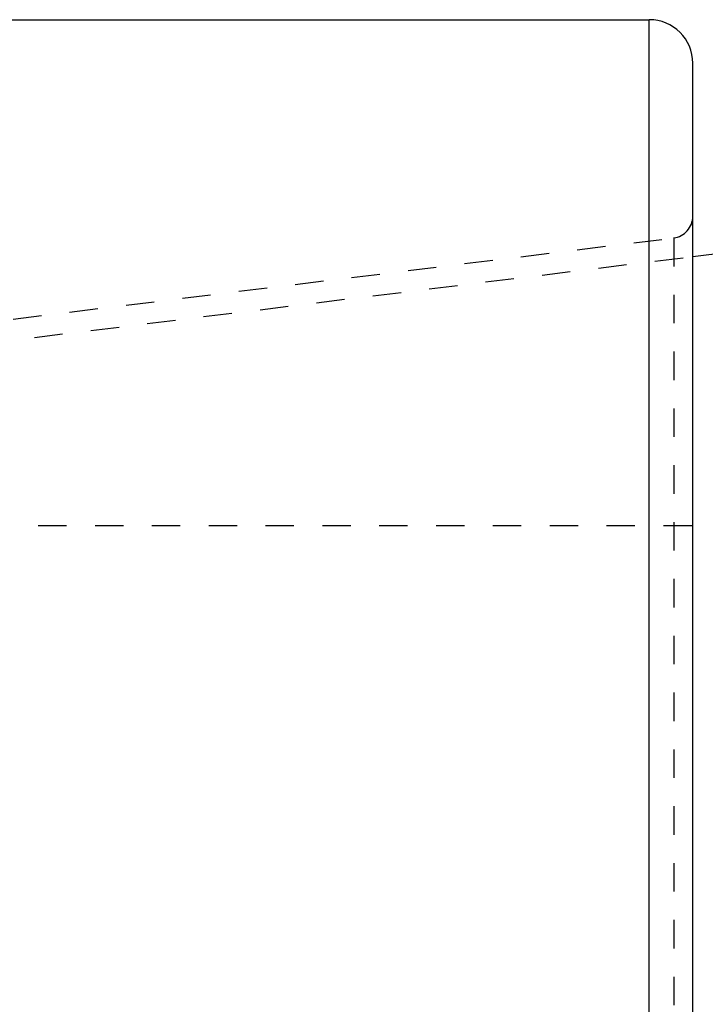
# Model space of a CAD drawing. Header units: millimetres. Extents: x -68 to 1068, y -309 to 1309.
# Tile 13 of 19: x 776 to 933, y 897 to 1122. Entities that reach past the tile are written whole.
import ezdxf

# ---------------------------------------------------------------- set-up
doc = ezdxf.new("R2010")
doc.units = ezdxf.units.MM
doc.header["$LTSCALE"] = 65.185185
doc.linetypes.add('HIDDEN', pattern=[0.2, 0.1, -0.1])
doc.layers.add('KONST.EL_MIT_GEO', color=7, linetype='CONTINUOUS')

msp = doc.modelspace()

# ---------------------------------------------------------------- linework, layer by layer
at = {"layer": 'KONST.EL_MIT_GEO', "color": 7, "linetype": 'Continuous'}
for p, q in [((560, 1122.5), (920, 1122.5)), ((920, -122.5), (920, 1122.5)), ((930, -112.5), (930, 1112.5)), ((930, 1068.17), (972.12, 1073.34))]:
    msp.add_line(p, q, dxfattribs=at)
at = {"layer": 'KONST.EL_MIT_GEO', "color": 8, "linetype": 'HIDDEN'}
for p, q in [((580, 1030), (925.61, 1072.44)), ((925.61, 1072.44), (925.61, -72.44)), ((662.5, 1035.32), (930, 1068.17)), ((662.5, 1006.5), (1062.5, 1006.5))]:
    msp.add_line(p, q, dxfattribs=at)
at = {"layer": 'KONST.EL_MIT_GEO', "color": 7, "linetype": 'Continuous'}
msp.add_arc((920, 1112.5), 10, 0, 90, dxfattribs=at)
at = {"layer": 'KONST.EL_MIT_GEO', "color": 8, "linetype": 'HIDDEN'}
msp.add_arc((925, 1077.4), 5, 277, 360, dxfattribs=at)

doc.saveas('drawing.dxf')
